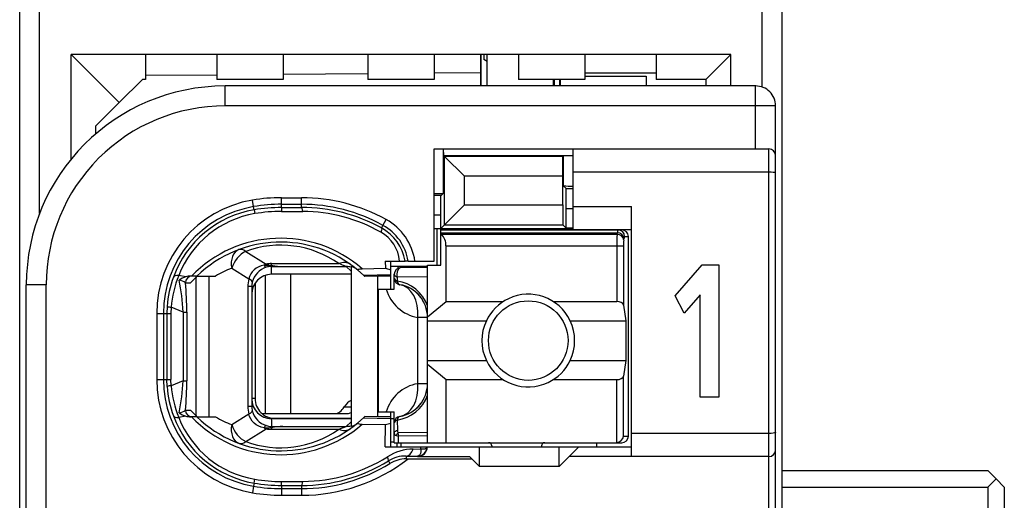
# Model space of a CAD drawing. Extents: x 0 to 183, y 0 to 174.
# Tile 6 of 31: x 0 to 15, y 45 to 52. Entities that reach past the tile are written whole.
import ezdxf

# ---------------------------------------------------------------- set-up
doc = ezdxf.new("R2010")
doc.units = 0
doc.header["$LTSCALE"] = 11.338415
doc.header["$MEASUREMENT"] = 0
doc.layers.get('0').update_dxf_attribs({"linetype": 'CONTINUOUS'})

msp = doc.modelspace()

# ---------------------------------------------------------------- linework, layer by layer
at = {"color": 7, "linetype": 'CONTINUOUS'}
for p, q in [((0.4998, 18.2367), (0.4998, 138.6354)), ((11.9998, 18.2367), (11.9998, 137.8699)), ((0.7998, 49.1641), (0.7998, 55.0097)), ((11.6998, 51.0699), (11.6998, 53.1038)), ((1.2749, 49.9826), (1.2749, 51.5618)), ((1.9998, 50.837), (1.2749, 51.5618)), ((11.2247, 51.5618), (1.2749, 51.5618)), ((2.3997, 51.5618), (2.3997, 51.187)), ((3.4749, 51.5618), (3.4749, 51.187)), ((4.4747, 51.5618), (4.4747, 51.187)), ((5.7497, 51.5618), (5.7497, 51.187)), ((6.7499, 51.5618), (6.7499, 51.187)), ((7.4499, 51.5618), (7.4499, 51.0871)), ((7.4575, 51.0871), (7.4575, 51.5618)), ((7.4999, 51.5618), (7.4999, 51.4853)), ((7.5498, 51.0871), (7.5498, 51.5618)), ((8.0249, 51.5618), (8.0249, 51.187)), ((9.0246, 51.5618), (9.0246, 51.187)), ((10.0999, 51.5618), (10.0999, 51.187)), ((10.8499, 51.187), (11.2247, 51.5618)), ((11.2247, 51.0871), (11.2247, 51.5618)), ((7.5498, 51.4564), (7.4999, 51.4853)), ((3.4749, 51.2525), (2.3997, 51.2428)), ((5.7497, 51.2718), (4.4747, 51.2607)), ((7.4499, 51.2869), (6.7499, 51.2807)), ((9.0246, 51.2869), (10.0999, 51.2869)), ((9.0246, 51.2366), (9.9497, 51.2366)), ((9.9497, 51.2366), (9.9497, 51.0871)), ((1.9998, 50.837), (2.3498, 51.187)), ((2.3997, 51.187), (2.3498, 51.187)), ((4.4747, 51.187), (3.4749, 51.187)), ((3.5997, 50.7867), (3.5997, 51.0871)), ((11.5998, 51.0871), (3.5997, 51.0871)), ((6.7499, 51.187), (5.7497, 51.187)), ((9.0246, 51.187), (8.0249, 51.187)), ((8.5499, 51.0871), (8.5499, 51.187)), ((8.5599, 51.187), (8.5599, 51.0871)), ((8.6423, 51.187), (8.6423, 51.0871)), ((8.6498, 51.187), (8.6498, 51.0871)), ((10.8499, 51.187), (10.0999, 51.187)), ((10.8499, 51.187), (10.8499, 51.0871)), ((11.5998, 50.137), (11.5998, 51.0871)), ((1.6497, 50.487), (1.9998, 50.837)), ((11.8999, 50.7867), (3.5997, 50.7867)), ((11.8999, 28.5872), (11.8999, 50.7867)), ((1.6497, 50.3664), (1.6497, 50.487)), ((6.7499, 48.4468), (6.7499, 50.137)), ((6.7499, 50.137), (11.7997, 50.137)), ((6.8863, 50.137), (6.8863, 49.4665)), ((6.8956, 50.037), (6.8908, 50.137)), ((8.8496, 48.9222), (8.8496, 50.137)), ((11.7997, 29.372), (11.7997, 50.137)), ((6.8956, 50.037), (6.9069, 50.0253)), ((6.8956, 50.037), (8.8496, 50.037)), ((6.9069, 50.0253), (7.2074, 49.7249)), ((6.9069, 48.9938), (6.9069, 50.0253)), ((8.6925, 50.0253), (6.9069, 50.0253)), ((8.6922, 49.7249), (8.6925, 50.0253)), ((8.6963, 50.0295), (8.6925, 50.0253)), ((8.6963, 50.0295), (8.6963, 49.5823)), ((11.7997, 49.7869), (8.8496, 49.7869)), ((7.2074, 49.2943), (7.2074, 49.7249)), ((8.6922, 49.7249), (7.2074, 49.7249)), ((8.6922, 49.2943), (8.6922, 49.7249)), ((6.8563, 49.4369), (6.8863, 49.4665)), ((8.7401, 49.5382), (8.6963, 49.5823)), ((8.7415, 49.2385), (8.7401, 49.5382)), ((8.7401, 49.5382), (8.8496, 49.5382)), ((4.0275, 49.2674), (4.011, 49.3659)), ((4.4499, 49.2536), (4.4499, 49.4024)), ((4.4499, 49.4024), (4.7496, 49.4024)), ((4.4499, 49.3025), (4.7496, 49.3025)), ((4.7496, 49.2543), (4.7496, 49.4024)), ((6.8563, 49.4369), (6.7499, 49.4369)), ((6.8498, 49.1372), (6.8511, 49.4369)), ((4.0358, 49.2192), (4.0275, 49.2674)), ((4.0358, 49.2185), (4.0448, 49.1613)), ((4.4499, 49.2536), (4.7496, 49.2543)), ((4.4499, 49.2529), (4.4506, 49.1951)), ((4.4506, 49.1951), (4.7703, 49.1944)), ((6.8498, 48.9367), (7.2074, 49.2943)), ((7.2074, 49.2943), (8.6922, 49.2943)), ((8.6922, 49.2943), (8.6925, 48.9938)), ((8.7415, 48.9449), (8.7415, 49.2385)), ((8.7415, 49.2385), (8.8496, 49.2385)), ((8.8496, 49.2716), (9.7247, 49.2716)), ((9.7247, 45.4971), (9.7247, 49.2716)), ((5.9788, 48.9842), (6.0274, 49.0717)), ((6.8498, 49.1372), (6.7499, 49.1372)), ((6.8498, 48.3868), (6.8498, 49.1372)), ((5.9571, 48.9449), (5.9788, 48.9842)), ((6.7499, 48.9367), (8.8496, 48.9367)), ((6.7946, 48.3868), (6.7946, 48.9367)), ((6.8498, 48.9167), (9.5797, 48.9167)), ((6.8498, 48.8726), (9.5139, 48.8726)), ((6.8597, 48.8505), (6.8498, 48.8588)), ((6.9069, 48.9938), (8.6925, 48.9938)), ((8.7415, 48.9449), (8.6925, 48.9938)), ((8.8496, 48.9449), (8.7415, 48.9449)), ((8.8496, 48.9222), (9.7247, 48.9222)), ((9.5104, 48.8505), (9.5139, 48.8726)), ((6.8597, 48.8505), (9.5104, 48.8505)), ((9.61, 48.7637), (9.6134, 48.7858)), ((9.6234, 48.8168), (9.6799, 48.8168)), ((9.6799, 45.8071), (9.6799, 48.8168)), ((3.9097, 48.5915), (4.2153, 48.4006)), ((6.9297, 47.8356), (6.9297, 48.6769)), ((6.9297, 48.6769), (9.6055, 48.6769)), ((9.5059, 48.6769), (9.5059, 47.8356)), ((9.6055, 48.6769), (9.6055, 47.7826)), ((6.0136, 48.4468), (6.0147, 48.3372)), ((6.0136, 48.4468), (6.3116, 48.4468)), ((6.0998, 48.0217), (6.0998, 48.4468)), ((6.3123, 48.4468), (6.3134, 48.4468)), ((6.3595, 48.4468), (6.3137, 48.4468)), ((6.3599, 48.4468), (6.7499, 48.4468)), ((3.6975, 48.3372), (3.9548, 48.176)), ((4.0065, 48.2855), (3.9834, 48.2518)), ((4.0351, 48.3145), (4.0065, 48.2855)), ((4.0682, 48.34), (4.0351, 48.3145)), ((4.1047, 48.36), (4.0682, 48.34)), ((4.1436, 48.3744), (4.1047, 48.36)), ((4.1846, 48.3848), (4.1436, 48.3744)), ((4.1846, 48.3848), (4.2907, 48.3799)), ((4.2907, 48.3799), (4.2997, 48.3834)), ((4.2907, 48.3799), (4.2907, 48.3641)), ((4.3049, 48.3779), (4.2907, 48.3799)), ((4.2997, 48.3641), (4.2907, 48.3641)), ((4.2997, 48.3834), (4.2997, 48.4075)), ((4.2997, 48.4075), (5.3119, 48.4075)), ((4.2997, 48.247), (4.2997, 48.3641)), ((4.2997, 48.3641), (4.4695, 48.3634)), ((4.3049, 48.3779), (4.3001, 48.3648)), ((4.4695, 48.3634), (5.4252, 48.3634)), ((5.4996, 48.2945), (5.4252, 48.3634)), ((5.4996, 48.3613), (5.4996, 45.9553)), ((5.5985, 48.3103), (5.6833, 48.2353)), ((5.6667, 48.3296), (6.0147, 48.3372)), ((6.0147, 48.3372), (6.0998, 48.3124)), ((6.0991, 48.3717), (6.6499, 48.3717)), ((6.2041, 48.3717), (6.2041, 48.3358)), ((6.6499, 48.3469), (6.2496, 48.3469)), ((6.6499, 45.7066), (6.6499, 48.3868)), ((6.6499, 48.3868), (6.8498, 48.3868)), ((10.3832, 47.9204), (10.7928, 48.3899)), ((10.7928, 48.3899), (11.0418, 48.3899)), ((11.0418, 48.3899), (11.0418, 46.3911)), ((3.004, 48.207), (2.8979, 48.2277)), ((3.0002, 48.1195), (3.0784, 48.1195)), ((3.1735, 48.2194), (3.0805, 48.2194)), ((3.1614, 46.1089), (3.1614, 48.207)), ((3.1739, 48.2194), (3.4515, 48.2194)), ((3.3557, 46.0966), (3.3557, 48.2194)), ((3.9659, 48.2146), (3.9548, 48.176)), ((3.9834, 48.2518), (3.9659, 48.2146)), ((4.2032, 48.2311), (4.2032, 46.1468)), ((5.4996, 48.247), (4.2997, 48.247)), ((4.585, 48.247), (4.585, 46.1468)), ((5.6833, 48.2353), (6.0998, 48.2442)), ((5.6833, 48.2353), (5.6998, 48.2194)), ((5.7001, 48.2187), (5.7043, 48.2153)), ((5.8996, 48.2194), (5.7043, 48.2153)), ((5.8996, 46.0966), (5.8996, 48.2194)), ((6.0998, 48.2194), (5.8996, 48.2194)), ((6.1497, 48.0217), (6.1497, 48.247)), ((6.1945, 48.2029), (6.1938, 48.145)), ((6.6499, 48.2084), (6.1945, 48.2029)), ((0.5997, 31.2868), (0.5997, 48.0871)), ((0.8997, 48.0871), (0.5997, 48.0871)), ((0.8997, 41.3954), (0.8997, 48.0871)), ((3.9411, 48.0609), (3.9411, 46.255)), ((3.9996, 48.0609), (3.9411, 48.0609)), ((3.9996, 48.0609), (3.9996, 46.255)), ((4.0496, 48.1119), (4.0496, 46.3721)), ((5.9099, 46.1716), (5.9099, 48.0217)), ((5.9099, 48.0217), (6.1497, 48.0217)), ((6.6499, 47.6048), (6.9297, 47.8356)), ((6.9297, 47.8356), (7.7916, 47.8356)), ((8.5479, 47.8356), (9.5059, 47.8356)), ((10.5238, 47.6599), (10.3832, 47.9204)), ((10.7606, 47.9348), (10.5238, 47.6599)), ((10.7606, 46.3911), (10.7606, 47.9348)), ((2.7246, 47.7633), (2.7208, 47.6565)), ((2.7825, 47.7495), (2.7794, 47.6565)), ((2.9654, 47.6778), (2.7825, 47.7495)), ((2.9654, 47.6778), (2.9654, 46.6381)), ((2.9654, 47.6778), (3.0209, 47.6778)), ((3.0209, 47.6778), (3.0209, 46.6381)), ((9.6055, 47.7826), (9.6413, 47.5469)), ((2.5665, 47.6565), (2.5665, 46.6595)), ((2.5665, 47.6565), (2.7794, 47.6565)), ((2.6667, 47.6565), (2.6667, 46.6595)), ((2.7208, 47.6565), (2.7208, 46.6595)), ((2.7794, 47.6565), (2.7794, 46.6595)), ((6.5032, 46.5968), (6.5032, 47.5965)), ((6.6499, 47.5965), (6.5032, 47.5965)), ((6.6499, 47.5469), (7.5378, 47.5469)), ((8.8018, 47.5469), (9.6413, 47.5469)), ((9.6413, 47.5469), (9.6413, 46.9468)), ((6.6499, 46.9468), (7.5378, 46.9468)), ((8.8018, 46.9468), (9.6413, 46.9468)), ((9.6413, 46.9468), (9.6055, 46.7111)), ((6.6499, 46.8889), (6.9297, 46.6581)), ((2.5665, 46.6595), (2.7794, 46.6595)), ((2.7246, 46.5527), (2.7208, 46.6595)), ((2.7825, 46.5665), (2.7794, 46.6595)), ((2.9654, 46.6381), (2.7825, 46.5665)), ((2.9654, 46.6381), (3.0209, 46.6381)), ((6.9297, 45.7066), (6.9297, 46.6581)), ((6.9297, 46.6581), (7.7916, 46.6581)), ((8.5479, 46.6581), (9.5059, 46.6581)), ((9.5059, 45.7066), (9.5059, 46.6581)), ((9.6055, 45.8071), (9.6055, 46.7111)), ((6.6499, 46.5968), (6.5032, 46.5968)), ((4.0496, 46.3721), (3.9996, 46.3721)), ((11.0418, 46.3911), (10.7606, 46.3911)), ((3.0002, 46.1971), (3.0784, 46.1971)), ((3.9996, 46.255), (3.9411, 46.255)), ((5.3938, 46.2467), (5.4996, 46.2467)), ((3.004, 46.1089), (2.8979, 46.089)), ((3.1735, 46.0966), (3.0805, 46.0966)), ((3.1739, 46.0966), (3.4515, 46.0966)), ((3.6975, 45.9794), (3.9548, 46.1399)), ((3.9659, 46.1013), (3.9548, 46.1399)), ((3.9834, 46.0642), (3.9659, 46.1013)), ((4.0065, 46.0311), (3.9834, 46.0642)), ((4.1512, 46.1468), (5.4455, 46.1468)), ((4.2997, 46.0697), (4.2997, 45.9518)), ((5.4996, 46.0697), (4.2997, 46.0697)), ((4.3497, 46.0717), (5.4996, 46.0717)), ((5.5985, 46.0056), (5.6833, 46.0814)), ((5.6833, 46.0814), (5.6998, 46.0966)), ((5.6833, 46.0814), (6.0998, 46.0724)), ((5.7001, 46.0972), (5.7043, 46.1013)), ((5.8996, 46.0966), (5.7043, 46.1013)), ((6.0998, 46.0966), (5.8996, 46.0966)), ((5.9099, 46.1716), (6.1497, 46.1716)), ((6.0998, 45.6466), (6.0998, 46.1716)), ((6.0998, 46.0717), (6.1497, 46.0717)), ((6.1497, 45.7066), (6.1497, 46.1716)), ((6.1938, 46.0483), (6.1962, 45.8981)), ((3.9097, 45.7245), (4.2153, 45.916)), ((4.0351, 46.0014), (4.0065, 46.0311)), ((4.0682, 45.9766), (4.0351, 46.0014)), ((4.1047, 45.956), (4.0682, 45.9766)), ((4.1436, 45.9415), (4.1047, 45.956)), ((4.1846, 45.9319), (4.1436, 45.9415)), ((4.1846, 45.9319), (4.2907, 45.936)), ((4.2907, 45.936), (4.2907, 45.9518)), ((4.2997, 45.9518), (4.2907, 45.9518)), ((4.3049, 45.938), (4.2907, 45.936)), ((4.2907, 45.936), (4.2997, 45.9333)), ((4.2997, 45.9518), (4.4695, 45.9532)), ((4.2997, 45.9333), (4.2997, 45.9084)), ((4.2997, 45.9084), (5.3119, 45.9084)), ((4.3049, 45.938), (4.3001, 45.9511)), ((4.4695, 45.9532), (5.4252, 45.9532)), ((5.4996, 46.0221), (5.4252, 45.9532)), ((5.6667, 45.987), (6.0147, 45.9787)), ((6.0116, 45.6466), (6.0147, 45.9787)), ((6.0147, 45.9787), (6.0998, 46.0035)), ((6.1673, 45.8829), (6.1804, 45.8919)), ((6.1804, 45.8919), (6.1962, 45.8981)), ((6.1497, 45.8526), (6.1511, 45.8609)), ((6.1511, 45.8609), (6.1545, 45.8685)), ((6.1545, 45.8685), (6.16, 45.8761)), ((6.16, 45.8761), (6.1673, 45.8829)), ((6.1759, 45.8161), (6.2117, 45.8044)), ((6.6499, 45.8581), (6.2052, 45.8533)), ((6.6499, 45.8085), (6.2117, 45.8044)), ((6.2131, 45.7066), (6.2117, 45.8044)), ((9.6055, 45.8071), (9.6799, 45.8071)), ((11.7997, 45.8471), (9.7247, 45.8471)), ((6.0116, 45.6466), (9.7247, 45.6466)), ((6.0998, 45.7217), (6.1497, 45.7217)), ((6.1501, 45.7066), (9.5797, 45.7066)), ((6.1949, 45.6466), (6.1949, 45.7066)), ((6.2496, 45.7066), (6.2496, 45.6466)), ((6.4357, 45.6115), (6.5507, 45.6129)), ((6.5511, 45.5901), (6.5497, 45.5688)), ((6.5507, 45.6129), (6.5514, 45.6466)), ((6.5507, 45.6129), (6.5511, 45.5901)), ((6.5507, 45.6129), (6.5914, 45.6129)), ((6.5914, 45.6129), (6.6079, 45.6156)), ((6.6079, 45.6156), (6.6213, 45.6197)), ((6.6213, 45.6197), (6.632, 45.6259)), ((6.632, 45.6259), (6.6393, 45.6328)), ((6.6393, 45.6328), (6.6434, 45.6466)), ((7.4347, 45.3469), (7.4347, 45.6466)), ((7.6197, 45.657), (7.6197, 45.6466)), ((8.3697, 45.657), (8.3697, 45.6466)), ((8.6347, 45.3469), (8.6347, 45.6466)), ((8.9348, 45.6466), (8.7849, 45.4971)), ((9.1997, 45.7066), (9.1997, 45.6466)), ((6.3302, 45.5054), (6.3302, 45.4619)), ((6.3302, 45.5054), (6.4997, 45.5033)), ((6.3302, 45.4619), (7.3197, 45.4619)), ((6.5087, 45.5047), (6.4997, 45.5033)), ((6.4997, 45.5033), (6.4997, 45.4971)), ((6.4997, 45.4971), (7.2849, 45.4971)), ((6.5242, 45.5116), (6.5087, 45.5047)), ((6.5359, 45.5253), (6.5242, 45.5116)), ((6.5445, 45.5446), (6.5359, 45.5253)), ((6.5497, 45.5688), (6.5445, 45.5446)), ((7.3197, 45.4619), (7.2849, 45.4971)), ((7.3197, 45.4619), (7.4347, 45.3469)), ((8.6347, 45.3469), (8.7849, 45.4971)), ((11.7997, 45.4971), (8.7849, 45.4971)), ((6.0605, 45.4323), (6.0843, 45.3937)), ((8.6347, 45.3469), (7.4347, 45.3469)), ((4.0358, 45.0974), (4.0448, 45.1553)), ((11.9998, 45.2869), (15.0997, 45.2869)), ((15.2248, 45.1615), (15.0997, 45.2869)), ((15.0997, 45.0368), (15.2248, 45.1615)), ((15.3498, 45.0368), (15.2248, 45.1615)), ((4.0275, 45.0492), (4.011, 44.9507)), ((4.0358, 45.0974), (4.0275, 45.0492)), ((4.4499, 45.063), (4.4506, 45.1209)), ((4.4499, 45.0623), (4.4499, 44.9135)), ((4.4499, 45.0623), (4.7496, 45.0623)), ((4.4499, 45.0134), (4.7496, 45.0134)), ((4.4506, 45.1209), (4.7703, 45.1222)), ((4.7496, 45.0623), (4.7496, 44.9135)), ((11.9998, 45.0368), (15.0997, 45.0368)), ((15.0997, 45.0368), (15.0997, 44.4367)), ((15.3498, 45.0368), (15.3498, 44.4367)), ((4.4499, 44.9135), (4.7496, 44.9135))]:
    msp.add_line(p, q, dxfattribs=at)
for centre, radius, start, end in [((3.6, 48.0868), 3.0003, 90.00667, 179.9933), ((11.5998, 50.787), 0.3001, 359.95047, 89.98941), ((3.5995, 48.087), 2.6997, 89.99617, 179.99706), ((4.3002, 47.6565), 1.7337, 99.60191, 180.00145), ((4.4514, 46.7275), 2.6749, 90.03264, 99.47747), ((4.4495, 46.7518), 2.5507, 89.98957, 99.52108), ((4.7503, 46.7715), 2.6309, 60.96142, 90.01537), ((4.7499, 46.7712), 2.5313, 60.95639, 90.00679), ((4.3003, 47.6568), 1.6335, 99.61053, 180.01154), ((4.2982, 47.6664), 1.5748, 99.59042, 160.00265), ((4.2951, 47.6825), 1.4998, 99.60945, 158.68576), ((4.4515, 46.7299), 2.5237, 90.03493, 99.47987), ((4.4482, 46.7671), 2.4279, 89.94443, 99.56593), ((4.755, 46.7639), 2.4904, 61.13747, 90.12303), ((4.7545, 46.7687), 2.4258, 60.57815, 89.62658), ((5.6112, 48.3202), 0.859, 8.47124, 61.0171), ((5.6737, 48.394), 0.5585, 5.42011, 60.79984), ((5.6143, 48.3251), 0.7082, 9.898, 61.08365), ((5.6125, 48.3212), 0.7575, 9.54298, 61.08054), ((4.437, 46.919), 1.8714, 48.91849, 135.98338), ((4.4366, 46.9204), 1.8116, 50.1067, 134.18944), ((12.4159, 48.6946), 2.91, 176.92816, 180.34842), ((10.2172, 48.6914), 0.6116, 173.20325, 181.35307), ((4.4368, 47.1731), 1.5131, 54.6651, 110.38495), ((6.2497, 48.2469), 0.1, 90.05364, 179.94636), ((4.322, 47.655), 1.6011, 159.9123, 176.12278), ((4.4844, 47.5918), 1.7092, 158.15961, 174.7066), ((0.0601, 47.5525), 2.908, 2.47062, 12.04741), ((-1.9536, 47.6663), 4.9745, 0.13295, 5.22703), ((3.0805, 47.9771), 0.2423, 89.99626, 108.39825), ((4.2863, 47.0574), 1.6084, 133.77871, 138.67586), ((4.29, 48.0611), 0.2903, 166.30412, 180.03116), ((6.1089, 47.5764), 0.5749, 19.76941, 81.50907), ((6.6038, 48.1883), 0.6003, 196.11863, 260.35605), ((6.1499, 47.5967), 0.5001, 359.9751, 80.41822), ((6.1512, 47.5983), 0.4981, 40.1796, 60.37521), ((6.1425, 47.593), 0.5081, 20.23408, 40.0002), ((8.1716, 47.2469), 0.7013, 154.66616, 205.33384), ((8.1707, 47.2469), 0.6988, 334.57, 25.43), ((4.2995, 46.6595), 1.733, 180.00114, 260.4177), ((4.2996, 46.6593), 1.6328, 179.99205, 260.40939), ((0.0601, 46.7635), 2.908, 347.95259, 357.52938), ((-1.9379, 46.6496), 4.9588, 354.76471, 359.86716), ((4.322, 46.6609), 1.6011, 183.87718, 200.08783), ((4.4736, 46.7225), 1.6983, 185.27078, 201.90161), ((6.6029, 46.0059), 0.5992, 99.57838, 163.94694), ((6.15, 46.5971), 0.5, 279.57031, 359.95955), ((4.301, 46.37), 0.3011, 179.85775, 269.74574), ((4.3498, 46.3719), 0.3002, 179.95385, 269.97883), ((6.108, 46.618), 0.5762, 278.56495, 340.15657), ((6.1429, 46.6007), 0.5077, 319.99114, 339.77458), ((4.4244, 46.2544), 0.4834, 179.93239, 193.70329), ((4.2942, 46.2554), 0.2945, 180.06696, 193.59777), ((4.3122, 46.2654), 0.3147, 194.58473, 252.6641), ((6.1512, 46.5957), 0.4981, 299.62437, 319.82008), ((4.2973, 46.6496), 1.574, 200.00811, 260.43607), ((4.2941, 46.6328), 1.4984, 201.28302, 260.42177), ((3.0878, 46.3841), 0.2876, 253.06274, 268.54496), ((4.4366, 47.3963), 1.8707, 224.01178, 311.11605), ((4.4367, 47.3975), 1.8131, 225.85215, 309.84997), ((4.2313, 47.4171), 1.5336, 239.43661, 249.62968), ((4.4368, 47.1427), 1.513, 249.61305, 305.3369), ((4.3426, 45.4872), 0.4474, 95.50486, 106.58262), ((6.4507, 44.8598), 0.7519, 91.1465, 122.53283), ((6.4999, 45.6468), 0.1435, 269.9436, 359.92962), ((4.7495, 47.5467), 2.6332, 270.00232, 307.65437), ((4.7555, 47.5474), 2.4252, 270.3509, 302.16026), ((6.3198, 45.0095), 0.4959, 88.79152, 121.51952), ((4.7569, 47.5437), 2.4814, 269.83214, 301.69174), ((4.7498, 47.5446), 2.5312, 269.99699, 301.81778), ((4.4521, 47.5458), 2.4249, 260.32816, 269.96322), ((4.4495, 47.5152), 2.4529, 260.29053, 270.01008), ((4.4497, 47.5174), 2.6039, 260.30112, 270.00545)]:
    msp.add_arc(centre, radius, start, end, dxfattribs=at)
for points in [[(11.8999, 50.037), (11.8999, 50.0921), (11.8552, 50.137), (11.7997, 50.137)], [(8.8496, 50.035), (8.7987, 50.035), (8.7473, 50.0336), (8.6963, 50.0295)], [(6.7499, 49.4631), (6.7953, 49.4624), (6.8408, 49.4638), (6.8863, 49.4665)], [(8.6963, 49.5816), (8.7473, 49.5782), (8.7987, 49.5761), (8.8496, 49.5768)], [(4.7703, 49.1944), (4.7648, 49.2316), (4.7575, 49.2529), (4.7496, 49.2543)], [(9.5228, 48.9167), (9.5169, 48.9029), (9.5139, 48.8878), (9.5145, 48.8726)], [(9.6134, 48.7858), (9.611, 48.8326), (9.5672, 48.8705), (9.5139, 48.8726)], [(9.6234, 48.8168), (9.6234, 48.8719), (9.579, 48.9167), (9.5239, 48.9167)], [(9.6799, 48.8168), (9.6799, 48.8719), (9.6351, 48.9167), (9.5797, 48.9167)], [(6.929, 48.6769), (6.9321, 48.7424), (6.9073, 48.8057), (6.8605, 48.8512)], [(9.61, 48.7637), (9.6076, 48.8099), (9.5638, 48.8485), (9.5104, 48.8505)], [(9.6224, 48.8168), (9.6165, 48.8078), (9.6138, 48.7968), (9.6141, 48.7858)], [(3.805, 48.6183), (3.7171, 48.5853), (3.6727, 48.4695), (3.6975, 48.3372)], [(3.9097, 48.5915), (3.8164, 48.5495), (3.7327, 48.4488), (3.6975, 48.3372)], [(3.9097, 48.5915), (3.8718, 48.6197), (3.8353, 48.6294), (3.805, 48.6183)], [(5.4851, 48.3979), (5.44, 48.4302), (5.3773, 48.4337), (5.3119, 48.4075)], [(3.6975, 48.3372), (3.6121, 48.3055), (3.5297, 48.2656), (3.4515, 48.2194)], [(4.2184, 48.3517), (4.1147, 48.3193), (4.0351, 48.2353), (4.0076, 48.1298)], [(4.2153, 48.4006), (4.205, 48.3958), (4.1946, 48.3903), (4.1846, 48.3848)], [(4.1853, 48.3848), (4.1915, 48.3696), (4.2032, 48.3579), (4.218, 48.351)], [(4.2149, 48.4006), (4.2428, 48.3924), (4.2711, 48.3868), (4.2997, 48.3834)], [(4.2997, 48.4075), (4.2715, 48.4075), (4.2432, 48.4054), (4.2153, 48.4006)], [(4.2907, 48.3641), (4.2659, 48.3634), (4.2418, 48.3593), (4.2184, 48.3517)], [(4.2997, 48.3834), (4.3559, 48.3724), (4.4127, 48.3655), (4.4695, 48.3634)], [(4.3049, 48.3779), (4.3596, 48.3703), (4.4144, 48.3648), (4.4695, 48.3634)], [(5.4252, 48.3634), (5.388, 48.3793), (5.3501, 48.3937), (5.3119, 48.4075)], [(5.4996, 48.3544), (5.4755, 48.3606), (5.4504, 48.3634), (5.4252, 48.3634)], [(5.5778, 48.3276), (5.5555, 48.3462), (5.5282, 48.3572), (5.4996, 48.3613)], [(2.8979, 48.2277), (2.8545, 48.2304), (2.8256, 48.2221), (2.8183, 48.2049)], [(3.0006, 48.1202), (2.9716, 48.1395), (2.9389, 48.1532), (2.9041, 48.1588)], [(3.004, 48.207), (2.9689, 48.196), (2.9351, 48.1801), (2.9044, 48.1595)], [(3.0987, 48.2194), (3.0443, 48.2194), (3.0002, 48.1746), (3.0002, 48.1195)], [(3.9548, 48.176), (3.9456, 48.1388), (3.9411, 48.0995), (3.9411, 48.0609)], [(4.0079, 48.1298), (4.0096, 48.1422), (3.9907, 48.1588), (3.9548, 48.176)], [(4.2997, 48.247), (4.1337, 48.2463), (3.9996, 48.1119), (4, 47.9458)], [(6.1497, 48.247), (6.1497, 48.2291), (6.1666, 48.2125), (6.1945, 48.2029)], [(6.1497, 48.1884), (6.1497, 48.1712), (6.1663, 48.1546), (6.1938, 48.145)], [(6.1497, 48.1884), (6.1497, 48.165), (6.158, 48.1422), (6.1735, 48.1236)], [(6.1735, 48.1236), (6.1811, 48.1147), (6.19, 48.1071), (6.2004, 48.1016)], [(6.1938, 48.145), (6.199, 48.114), (6.2138, 48.0933), (6.2331, 48.0899)], [(6.2004, 48.1016), (6.2104, 48.0961), (6.2214, 48.0919), (6.2331, 48.0899)], [(6.5032, 47.5965), (6.5245, 47.8487), (6.4084, 48.0603), (6.2331, 48.0899)], [(9.6055, 47.7826), (9.601, 47.8129), (9.558, 47.8356), (9.5059, 47.8356)], [(2.7243, 47.7626), (2.7429, 47.755), (2.7625, 47.7516), (2.7825, 47.7502)], [(9.5059, 46.6581), (9.558, 46.6581), (9.601, 46.6808), (9.6055, 46.7111)], [(2.7825, 46.5657), (2.7625, 46.5651), (2.7429, 46.5609), (2.7243, 46.554)], [(6.2331, 46.1041), (6.4084, 46.1337), (6.5245, 46.3453), (6.5032, 46.5968)], [(5.5, 46.3411), (5.459, 46.3287), (5.4214, 46.295), (5.3938, 46.2467)], [(2.9041, 46.1572), (2.9389, 46.1634), (2.9716, 46.1765), (3.0006, 46.1965)], [(3.0002, 46.1971), (3.0002, 46.1413), (3.0443, 46.0966), (3.0987, 46.0966)], [(3.0784, 46.1971), (3.1087, 46.1627), (3.1404, 46.1289), (3.1735, 46.0972)], [(3.9548, 46.1399), (3.9907, 46.1572), (4.0096, 46.1737), (4.0079, 46.1861)], [(5.254, 46.1468), (5.3074, 46.1489), (5.358, 46.1847), (5.3938, 46.2467)], [(2.8183, 46.111), (2.8256, 46.0938), (2.8545, 46.0862), (2.8979, 46.089)], [(2.9044, 46.1565), (2.9351, 46.1365), (2.9689, 46.12), (3.004, 46.1089)], [(5.4455, 46.1468), (5.4638, 46.1475), (5.482, 46.1524), (5.4993, 46.1606)], [(6.2331, 46.1041), (6.1848, 46.0958), (6.1497, 46.0538), (6.1497, 46.0056)], [(6.1938, 46.0483), (6.1663, 46.0387), (6.1497, 46.0228), (6.1497, 46.0056)], [(6.2331, 46.1041), (6.2138, 46.1007), (6.199, 46.0793), (6.1938, 46.0483)], [(3.6975, 45.9794), (3.6727, 45.8464), (3.7171, 45.7306), (3.805, 45.6983)], [(3.6975, 45.9794), (3.7327, 45.8671), (3.8164, 45.7665), (3.9097, 45.7245)], [(4.1846, 45.9319), (4.1946, 45.9257), (4.205, 45.9202), (4.2153, 45.916)], [(4.218, 45.9649), (4.2032, 45.9587), (4.1915, 45.9463), (4.1853, 45.9312)], [(4.2153, 45.916), (4.2432, 45.9112), (4.2715, 45.9084), (4.2997, 45.9084)], [(4.2184, 45.9649), (4.2418, 45.9573), (4.2659, 45.9525), (4.2907, 45.9518)], [(4.4695, 45.9532), (4.4127, 45.9505), (4.3559, 45.9443), (4.2997, 45.9333)], [(4.4695, 45.9532), (4.4144, 45.9511), (4.3596, 45.9463), (4.3049, 45.938)], [(5.3119, 45.9084), (5.3501, 45.9222), (5.388, 45.9374), (5.4252, 45.9532)], [(5.3119, 45.9084), (5.3773, 45.8829), (5.44, 45.8864), (5.4851, 45.9181)], [(5.4252, 45.9532), (5.4504, 45.9532), (5.4755, 45.956), (5.4996, 45.9622)], [(5.4996, 45.9553), (5.5282, 45.9587), (5.5555, 45.9704), (5.5778, 45.9884)], [(6.1962, 45.8981), (6.1952, 45.8829), (6.1983, 45.8671), (6.2052, 45.8533)], [(6.1497, 45.8526), (6.149, 45.8354), (6.1597, 45.8209), (6.1759, 45.8161)], [(6.2052, 45.8533), (6.1931, 45.843), (6.1831, 45.8306), (6.1759, 45.8161)], [(6.2052, 45.8533), (6.2059, 45.8368), (6.208, 45.8203), (6.2117, 45.8044)], [(9.5059, 45.7072), (9.5586, 45.7128), (9.6003, 45.7541), (9.6058, 45.8071)], [(9.5797, 45.7066), (9.6351, 45.7066), (9.6799, 45.7513), (9.6799, 45.8071)], [(3.805, 45.6983), (3.8353, 45.6866), (3.8718, 45.6962), (3.9097, 45.7245)], [(6.3302, 45.5054), (6.374, 45.5067), (6.4143, 45.5467), (6.4357, 45.6115)], [(7.6197, 45.657), (7.6197, 45.6845), (7.5973, 45.7066), (7.5698, 45.7066)], [(8.4197, 45.7066), (8.3921, 45.7066), (8.3697, 45.6845), (8.3697, 45.657)], [(11.7997, 45.4971), (11.8552, 45.4971), (11.8999, 45.5419), (11.8999, 45.597)], [(6.3302, 45.4619), (6.2434, 45.4619), (6.1583, 45.4385), (6.0843, 45.3937)], [(4.0275, 45.0492), (4.1671, 45.0258), (4.3083, 45.0134), (4.4499, 45.0134)], [(4.7496, 45.0623), (4.7575, 45.063), (4.7648, 45.0844), (4.7703, 45.1222)]]:
    msp.add_open_spline(points, degree=3, dxfattribs=at)
for points, knots in [([(11.8999, 49.7738), (11.8996, 49.7745), (11.8982, 49.7759), (11.8982, 49.7759), (11.8982, 49.7759), (11.8954, 49.7773), (11.8954, 49.7773), (11.8954, 49.7773), (11.8862, 49.78), (11.8862, 49.78), (11.8862, 49.78), (11.8624, 49.7842), (11.8624, 49.7842), (11.8624, 49.7842), (11.8324, 49.7862), (11.8324, 49.7862), (11.8324, 49.7862), (11.7997, 49.7869), (11.7997, 49.7869)], [0, 0, 0, 0, 1, 1, 1, 2, 2, 2, 3, 3, 3, 4, 4, 4, 5, 5, 5, 6, 6, 6, 6]), ([(5.9571, 48.9449), (5.9582, 48.9436), (5.9599, 48.9387), (5.9599, 48.9387), (5.9599, 48.9387), (5.9599, 48.9319), (5.9599, 48.9319), (5.9599, 48.9319), (5.9565, 48.9132), (5.9565, 48.9132), (5.9565, 48.9132), (5.9461, 48.8816), (5.9461, 48.8816)], [0, 0, 0, 0, 1, 1, 1, 2, 2, 2, 3, 3, 3, 4, 4, 4, 4]), ([(5.5985, 48.3103), (5.5985, 48.3103), (5.5957, 48.3138), (5.5957, 48.3138), (5.5954, 48.3159), (5.5957, 48.3173), (5.5957, 48.3173), (5.5964, 48.3179), (5.5985, 48.32), (5.5985, 48.32), (5.5985, 48.32), (5.6037, 48.3228), (5.6037, 48.3228), (5.6037, 48.3228), (5.6192, 48.3262), (5.6192, 48.3262), (5.6192, 48.3262), (5.6336, 48.3276), (5.6336, 48.3276), (5.6336, 48.3276), (5.6667, 48.3296), (5.6667, 48.3296)], [0, 0, 0, 0, 1, 1, 1, 2, 2, 2, 3, 3, 3, 4, 4, 4, 5, 5, 5, 6, 6, 6, 7, 7, 7, 7]), ([(6.2496, 48.3469), (6.2159, 48.3469), (6.1883, 48.3021), (6.1883, 48.247), (6.1883, 48.2318), (6.1904, 48.2166), (6.1945, 48.2029)], [0, 0, 0, 0, 1, 1, 1, 2, 2, 2, 2]), ([(8.8018, 47.5469), (8.6361, 47.8956), (8.2189, 48.0444), (7.8699, 47.879), (7.7241, 47.8094), (7.607, 47.6923), (7.5378, 47.5469)], [0, 0, 0, 0, 1, 1, 1, 2, 2, 2, 2]), ([(8.7697, 47.2472), (8.7697, 47.5779), (8.501, 47.8466), (8.1699, 47.8466), (7.8385, 47.8466), (7.5698, 47.5779), (7.5698, 47.2472), (7.5698, 46.9158), (7.8385, 46.6471), (8.1699, 46.6471), (8.501, 46.6471), (8.7697, 46.9158), (8.7697, 47.2472), (8.7697, 47.2472), (8.7697, 47.2472), (8.7697, 47.2472)], [0, 0, 0, 0, 1, 1, 1, 2, 2, 2, 3, 3, 3, 4, 4, 4, 5, 5, 5, 5]), ([(7.5378, 46.9468), (7.7034, 46.5981), (8.1206, 46.4493), (8.4696, 46.6147), (8.6154, 46.6843), (8.7325, 46.8014), (8.8018, 46.9468)], [0, 0, 0, 0, 1, 1, 1, 2, 2, 2, 2]), ([(5.5985, 46.0056), (5.5985, 46.0056), (5.5957, 46.0021), (5.5957, 46.0021), (5.5954, 46.0008), (5.5957, 45.9987), (5.5957, 45.9987), (5.5964, 45.998), (5.5985, 45.9959), (5.5985, 45.9959), (5.5985, 45.9959), (5.6037, 45.9939), (5.6037, 45.9939), (5.6037, 45.9939), (5.6192, 45.9904), (5.6192, 45.9904), (5.6192, 45.9904), (5.6336, 45.9884), (5.6336, 45.9884), (5.6336, 45.9884), (5.6667, 45.987), (5.6667, 45.987)], [0, 0, 0, 0, 1, 1, 1, 2, 2, 2, 3, 3, 3, 4, 4, 4, 5, 5, 5, 6, 6, 6, 7, 7, 7, 7]), ([(11.8999, 45.8602), (11.8996, 45.8595), (11.8982, 45.8574), (11.8982, 45.8574), (11.8982, 45.8574), (11.8954, 45.8561), (11.8954, 45.8561), (11.8954, 45.8561), (11.8862, 45.8533), (11.8862, 45.8533), (11.8862, 45.8533), (11.8624, 45.8499), (11.8624, 45.8499), (11.8624, 45.8499), (11.8324, 45.8478), (11.8324, 45.8478), (11.8324, 45.8478), (11.7997, 45.8471), (11.7997, 45.8471)], [0, 0, 0, 0, 1, 1, 1, 2, 2, 2, 3, 3, 3, 4, 4, 4, 5, 5, 5, 6, 6, 6, 6]), ([(6.4997, 45.4971), (6.5811, 45.4971), (6.6472, 45.5632), (6.6472, 45.6445), (6.6472, 45.6452), (6.6472, 45.6459), (6.6472, 45.6466)], [0, 0, 0, 0, 1, 1, 1, 2, 2, 2, 2]), ([(6.0605, 45.4323), (6.0615, 45.4337), (6.0629, 45.4378), (6.0629, 45.4378), (6.0629, 45.4378), (6.0626, 45.4447), (6.0626, 45.4447), (6.0626, 45.4447), (6.0581, 45.4633), (6.0581, 45.4633), (6.0581, 45.4633), (6.0464, 45.4943), (6.0464, 45.4943)], [0, 0, 0, 0, 1, 1, 1, 2, 2, 2, 3, 3, 3, 4, 4, 4, 4])]:
    msp.add_open_spline(points, degree=3, knots=knots, dxfattribs=at)

doc.saveas('drawing.dxf')
